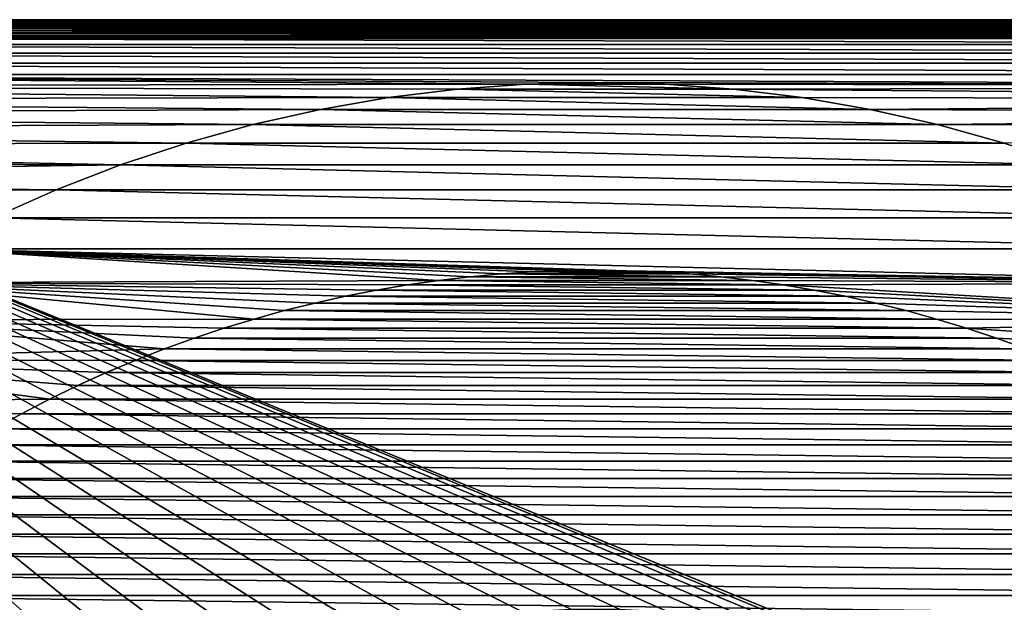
# Model space of a CAD drawing. Header units: metres. Extents: x -24 to 236, y -24 to 24.
# Tile 67 of 256: x -9.19 to 6.53, y 14.2 to 23.5. Entities that reach past the tile are written whole.
import ezdxf

# ---------------------------------------------------------------- set-up
doc = ezdxf.new("R2010")
doc.units = ezdxf.units.M
doc.layers.add('solid_10392024', color=7, linetype='CONTINUOUS')

msp = doc.modelspace()

# ---------------------------------------------------------------- linework, layer by layer
at = {"layer": 'solid_10392024'}
for points in [[(-20.390081, 23.399687), (-20.096203, 23.455318), (20.390081, 23.399687)], [(-20.096203, 23.455318), (-19.79974, 23.488707), (20.096203, 23.455318)], [(-20.096203, 23.455318), (20.096203, 23.455318), (20.390081, 23.399687)], [(-19.79974, 23.488707), (-19.5, 23.5), (19.79974, 23.488707)], [(-19.79974, 23.488707), (19.79974, 23.488707), (20.096203, 23.455318)], [(-19.5, 23.5), (19.5, 23.5), (19.79974, 23.488707)], [(19.5, 23.5, 3.7), (19.5, 23.5), (-19.5, 23.5)], [(19.5, 23.5, 3.7), (-19.5, 23.5), (-19.5, 23.5, 3.7)], [(-19.5, 23.496946, 3.742694), (19.5, 23.5, 3.7), (-19.5, 23.5, 3.7)], [(19.5, 23.496946, 3.742694), (19.5, 23.5, 3.7), (-19.5, 23.496946, 3.742694)], [(19.5, 23.496946, 3.742694), (-19.5, 23.496946, 3.742694), (-19.5, 23.487835, 3.784561)], [(19.5, 23.487835, 3.784561), (19.5, 23.496946, 3.742694), (-19.5, 23.487835, 3.784561)], [(19.5, 23.487835, 3.784561), (-19.5, 23.487835, 3.784561), (-19.5, 23.472855, 3.824703)], [(19.5, 23.472855, 3.824703), (19.5, 23.487835, 3.784561), (-19.5, 23.472855, 3.824703)], [(19.5, 23.472855, 3.824703), (-19.5, 23.472855, 3.824703), (-19.5, 23.452307, 3.8623)], [(19.5, 23.452307, 3.8623), (19.5, 23.472855, 3.824703), (-19.5, 23.452307, 3.8623)], [(19.5, 23.452307, 3.8623), (-19.5, 23.452307, 3.8623), (-19.5, 23.426613, 3.896588)], [(19.5, 23.426613, 3.896588), (19.5, 23.452307, 3.8623), (-19.5, 23.426613, 3.896588)], [(-20.961464, 23.223406), (-20.678732, 23.322371), (20.961464, 23.223406)], [(-20.678732, 23.322371), (-20.390081, 23.399687), (20.678732, 23.322371)], [(-20.678732, 23.322371), (20.678732, 23.322371), (20.961464, 23.223406)], [(-20.390081, 23.399687), (20.390081, 23.399687), (20.678732, 23.322371)], [(19.5, 23.426613, 3.896588), (-19.5, 23.426613, 3.896588), (-19.5, 23.396296, 3.926865)], [(19.5, 23.396296, 3.926865), (19.5, 23.426613, 3.896588), (-19.5, 23.396296, 3.926865)], [(19.5, 23.396296, 3.926865), (-19.5, 23.396296, 3.926865), (-19.5, 23.361977, 3.952515)], [(19.5, 23.361977, 3.952515), (19.5, 23.396296, 3.926865), (-19.5, 23.361977, 3.952515)], [(19.5, 23.361977, 3.952515), (-19.5, 23.361977, 3.952515), (-19.5, 23.324352, 3.973014)], [(19.5, 23.324352, 3.973014), (19.5, 23.361977, 3.952515), (-19.5, 23.324352, 3.973014)], [(19.5, 23.324352, 3.973014), (-19.5, 23.324352, 3.973014), (-19.5, 23.284191, 3.987944)], [(19.5, 23.284191, 3.987944), (19.5, 23.324352, 3.973014), (-19.5, 23.284191, 3.987944)], [(19.5, 23.284191, 3.987944), (-19.5, 23.284191, 3.987944), (-19.5, 23.242313, 3.997001)], [(19.5, 23.242313, 3.997001), (19.5, 23.284191, 3.987944), (-19.5, 23.242313, 3.997001)], [(-21.235502, 23.103884), (-20.961464, 23.223406), (21.235502, 23.103884)], [(-20.961464, 23.223406), (20.961464, 23.223406), (21.235502, 23.103884)], [(19.5, 23.242313, 3.997001), (-19.5, 23.200001, 4), (19.5, 23.200001, 4)], [(19.5, 23.242313, 3.997001), (-19.5, 23.242313, 3.997001), (-19.5, 23.200001, 4)], [(5.664015, 12.912354, 4), (19.5, 23.200001, 4), (-19.5, 23.200001, 4)], [(4.943879, 13.204809, 4), (5.664015, 12.912354, 4), (-19.5, 23.200001, 4)], [(4.209249, 13.457046, 4), (4.943879, 13.204809, 4), (-19.5, 23.200001, 4)], [(3.461177, 13.668551, 4), (4.209249, 13.457046, 4), (-19.5, 23.200001, 4)], [(2.703359, 13.838408, 4), (3.461177, 13.668551, 4), (-19.5, 23.200001, 4)], [(1.936468, 13.966362, 4), (2.703359, 13.838408, 4), (-19.5, 23.200001, 4)], [(1.164626, 14.051803, 4), (1.936468, 13.966362, 4), (-19.5, 23.200001, 4)], [(0.388268, 14.094629, 4), (1.164626, 14.051803, 4), (-19.5, 23.200001, 4)], [(-0.388268, 14.094629, 4), (0.388268, 14.094629, 4), (-19.5, 23.200001, 4)], [(-1.164626, 14.051803, 4), (-0.388268, 14.094629, 4), (-19.5, 23.200001, 4)], [(-1.936468, 13.966362, 4), (-1.164626, 14.051803, 4), (-19.5, 23.200001, 4)], [(-2.703359, 13.838408, 4), (-1.936468, 13.966362, 4), (-19.5, 23.200001, 4)], [(-3.461177, 13.668551, 4), (-2.703359, 13.838408, 4), (-19.5, 23.200001, 4)], [(-4.209249, 13.457046, 4), (-3.461177, 13.668551, 4), (-19.5, 23.200001, 4)], [(-4.943879, 13.204809, 4), (-4.209249, 13.457046, 4), (-19.5, 23.200001, 4)], [(-5.664015, 12.912354, 4), (-4.943879, 13.204809, 4), (-19.5, 23.200001, 4)], [(-6.366571, 12.580766, 4), (-5.664015, 12.912354, 4), (-19.5, 23.200001, 4)], [(-7.05, 12.210958, 4), (-6.366571, 12.580766, 4), (-19.5, 23.200001, 4)], [(-7.711977, 11.803995, 4), (-7.05, 12.210958, 4), (-19.5, 23.200001, 4)], [(-8.350419, 11.361358, 4), (-7.711977, 11.803995, 4), (-19.5, 23.200001, 4)], [(-8.963761, 10.883929, 4), (-8.350419, 11.361358, 4), (-19.5, 23.200001, 4)], [(-9.549519, 10.373839, 4), (-8.963761, 10.883929, 4), (-19.5, 23.200001, 4)], [(5.664015, 12.912354, 4), (6.366571, 12.580766, 4), (19.5, 23.200001, 4)], [(6.366571, 12.580766, 4), (7.05, 12.210958, 4), (19.5, 23.200001, 4)], [(-21.753122, 22.80505), (-21.500193, 22.963957), (21.753122, 22.80505)], [(-21.500193, 22.963957), (-21.235502, 23.103884), (21.500193, 22.963957)], [(-21.500193, 22.963957), (21.500193, 22.963957), (21.753122, 22.80505)], [(-21.235502, 23.103884), (21.235502, 23.103884), (21.500193, 22.963957)], [(-21.993961, 22.627302), (-21.753122, 22.80505), (21.993961, 22.627302)], [(-21.753122, 22.80505), (21.753122, 22.80505), (21.993961, 22.627302)], [(-1.104273, 22.472885), (-22.220446, 22.432394), (-21.993961, 22.627302)], [(-21.993961, 22.627302), (21.993961, 22.627302), (22.220446, 22.432394)], [(0, 22.499939), (-21.993961, 22.627302), (22.220446, 22.432394)], [(0, 22.499939), (-1.104273, 22.472885), (-21.993961, 22.627302)], [(-1.103975, 22.4729, 0.009358), (-1.104273, 22.472885), (0, 22.499939)], [(0, 22.499956, 0.009358), (-1.103975, 22.4729, 0.009358), (0, 22.499939)], [(1.103975, 22.4729, 0.009358), (-1.103975, 22.4729, 0.009358), (0, 22.499956, 0.009358)], [(0, 22.499956, 0.009358), (0, 22.499939), (1.104273, 22.472885)], [(1.103975, 22.4729, 0.009358), (0, 22.499956, 0.009358), (1.104273, 22.472885)], [(1.104273, 22.472885), (0, 22.499939), (22.220446, 22.432394)], [(-3.301224, 22.2565), (-22.432394, 22.220446), (-22.220446, 22.432394)], [(-1.104273, 22.472885), (-2.205575, 22.391605), (-22.220446, 22.432394)], [(-2.205575, 22.391605), (-3.301224, 22.2565), (-22.220446, 22.432394)], [(-2.205432, 22.391609, 0.009358), (-3.301306, 22.256489, 0.009358), (-2.205575, 22.391605)], [(3.301306, 22.256489, 0.009358), (-3.301306, 22.256489, 0.009358), (-2.205432, 22.391609, 0.009358)], [(-3.301306, 22.256489, 0.009358), (-3.301224, 22.2565), (-2.205575, 22.391605)], [(-2.205432, 22.391609, 0.009358), (-2.205575, 22.391605), (-1.104273, 22.472885)], [(-1.103975, 22.4729, 0.009358), (-2.205432, 22.391609, 0.009358), (-1.104273, 22.472885)], [(2.205432, 22.391609, 0.009358), (-2.205432, 22.391609, 0.009358), (-1.103975, 22.4729, 0.009358)], [(3.301306, 22.256489, 0.009358), (-2.205432, 22.391609, 0.009358), (2.205432, 22.391609, 0.009358)], [(2.205432, 22.391609, 0.009358), (-1.103975, 22.4729, 0.009358), (1.103975, 22.4729, 0.009358)], [(2.205432, 22.391609, 0.009358), (1.103975, 22.4729, 0.009358), (1.104273, 22.472885)], [(2.205575, 22.391605), (1.104273, 22.472885), (22.220446, 22.432394)], [(2.205432, 22.391609, 0.009358), (1.104273, 22.472885), (2.205575, 22.391605)], [(2.205432, 22.391609, 0.009358), (2.205575, 22.391605), (3.301224, 22.2565)], [(3.301306, 22.256489, 0.009358), (2.205432, 22.391609, 0.009358), (3.301224, 22.2565)], [(2.205575, 22.391605), (22.220446, 22.432394), (22.432394, 22.220446)], [(3.301224, 22.2565), (2.205575, 22.391605), (22.432394, 22.220446)], [(-4.389421, 22.067652), (-22.627302, 21.993961), (-22.432394, 22.220446)], [(-3.301224, 22.2565), (-4.389421, 22.067652), (-22.432394, 22.220446)], [(-3.301306, 22.256489, 0.009358), (-4.389622, 22.067608, 0.009358), (-4.389421, 22.067652)], [(4.389622, 22.067608, 0.009358), (-4.389622, 22.067608, 0.009358), (-3.301306, 22.256489, 0.009358)], [(-3.301306, 22.256489, 0.009358), (-4.389421, 22.067652), (-3.301224, 22.2565)], [(4.389622, 22.067608, 0.009358), (-3.301306, 22.256489, 0.009358), (3.301306, 22.256489, 0.009358)], [(4.389421, 22.067652), (3.301224, 22.2565), (22.432394, 22.220446)], [(3.301306, 22.256489, 0.009358), (3.301224, 22.2565), (4.389421, 22.067652)], [(4.389622, 22.067608, 0.009358), (3.301306, 22.256489, 0.009358), (4.389421, 22.067652)], [(4.389421, 22.067652), (22.432394, 22.220446), (22.627302, 21.993961)], [(-4.389421, 22.067652), (-5.466675, 21.825792), (-22.627302, 21.993961)], [(-4.389622, 22.067608, 0.009358), (-5.466863, 21.825747, 0.009358), (-5.466675, 21.825792)], [(5.466863, 21.825747, 0.009358), (-5.466863, 21.825747, 0.009358), (-4.389622, 22.067608, 0.009358)], [(-4.389622, 22.067608, 0.009358), (-5.466675, 21.825792), (-4.389421, 22.067652)], [(5.466863, 21.825747, 0.009358), (-4.389622, 22.067608, 0.009358), (4.389622, 22.067608, 0.009358)], [(5.466675, 21.825792), (4.389421, 22.067652), (22.627302, 21.993961)], [(4.389622, 22.067608, 0.009358), (4.389421, 22.067652), (5.466675, 21.825792)], [(5.466863, 21.825747, 0.009358), (4.389622, 22.067608, 0.009358), (5.466675, 21.825792)], [(-5.466675, 21.825792), (-22.80505, 21.753122), (-22.627302, 21.993961)], [(5.466675, 21.825792), (22.627302, 21.993961), (22.80505, 21.753122)], [(-6.531645, 21.531029), (-22.963957, 21.500193), (-22.80505, 21.753122)], [(-5.466675, 21.825792), (-6.531645, 21.531029), (-22.80505, 21.753122)], [(-6.531534, 21.531076, 0.009358), (-6.531645, 21.531029), (-5.466675, 21.825792)], [(-5.466863, 21.825747, 0.009358), (-6.531534, 21.531076, 0.009358), (-5.466675, 21.825792)], [(6.531534, 21.531076, 0.009358), (-6.531534, 21.531076, 0.009358), (-5.466863, 21.825747, 0.009358)], [(6.531534, 21.531076, 0.009358), (-5.466863, 21.825747, 0.009358), (5.466863, 21.825747, 0.009358)], [(6.531645, 21.531029), (5.466675, 21.825792), (22.80505, 21.753122)], [(5.466863, 21.825747, 0.009358), (5.466675, 21.825792), (6.531645, 21.531029)], [(6.531534, 21.531076, 0.009358), (5.466863, 21.825747, 0.009358), (6.531645, 21.531029)], [(-7.580043, 21.184732), (-23.103884, 21.235502), (-22.963957, 21.500193)], [(-6.531645, 21.531029), (-7.580043, 21.184732), (-22.963957, 21.500193)], [(-7.579788, 21.184818, 0.009358), (-7.580043, 21.184732), (-6.531645, 21.531029)], [(-6.531534, 21.531076, 0.009358), (-7.579788, 21.184818, 0.009358), (-6.531645, 21.531029)], [(7.579788, 21.184818, 0.009358), (-7.579788, 21.184818, 0.009358), (-6.531534, 21.531076, 0.009358)], [(7.579788, 21.184818, 0.009358), (-6.531534, 21.531076, 0.009358), (6.531534, 21.531076, 0.009358)], [(7.579788, 21.184818, 0.009358), (6.531534, 21.531076, 0.009358), (6.531645, 21.531029)], [(-7.580043, 21.184732), (-23.223406, 20.961464), (-23.103884, 21.235502)], [(-7.580043, 21.184732), (-8.61052, 20.787203), (-23.223406, 20.961464)], [(-7.579788, 21.184818, 0.009358), (-8.610538, 20.787182, 0.009358), (-7.580043, 21.184732)], [(8.610538, 20.787182, 0.009358), (-8.610538, 20.787182, 0.009358), (-7.579788, 21.184818, 0.009358)], [(-8.610538, 20.787182, 0.009358), (-8.61052, 20.787203), (-7.580043, 21.184732)], [(8.610538, 20.787182, 0.009358), (-7.579788, 21.184818, 0.009358), (7.579788, 21.184818, 0.009358)], [(-8.61052, 20.787203), (-23.322371, 20.678732), (-23.223406, 20.961464)], [(-8.61052, 20.787203), (-9.619543, 20.339954), (-23.322371, 20.678732)], [(-9.619731, 20.33987, 0.009358), (-9.619543, 20.339954), (-8.61052, 20.787203)], [(-8.610538, 20.787182, 0.009358), (-9.619731, 20.33987, 0.009358), (-8.61052, 20.787203)], [(9.619731, 20.33987, 0.009358), (-9.619731, 20.33987, 0.009358), (-8.610538, 20.787182, 0.009358)], [(9.619731, 20.33987, 0.009358), (-8.610538, 20.787182, 0.009358), (8.610538, 20.787182, 0.009358)], [(10.606611, 19.84309, 0.009358), (-10.606611, 19.84309, 0.009358), (-9.619731, 20.33987, 0.009358)], [(10.606611, 19.84309, 0.009358), (-9.619731, 20.33987, 0.009358), (9.619731, 20.33987, 0.009358)], [(-10.606611, 19.84309, 0.009358), (-2.503517, 19.338593, 0.009358), (-11.567045, 19.299038, 0.009358)], [(-10.606611, 19.84309, 0.009358), (0.501801, 19.493517, 0.009358), (0, 19.5, 0.009358)], [(11.567045, 19.299038, 0.009358), (0.501801, 19.493517, 0.009358), (-10.606611, 19.84309, 0.009358)], [(-10.606611, 19.84309, 0.009358), (0, 19.5, 0.009358), (-0.501801, 19.493517, 0.009358)], [(-10.606611, 19.84309, 0.009358), (-0.501801, 19.493517, 0.009358), (-1.003871, 19.4741, 0.009358)], [(-10.606611, 19.84309, 0.009358), (-1.003871, 19.4741, 0.009358), (-1.505215, 19.441799, 0.009358)], [(-10.606611, 19.84309, 0.009358), (-1.505215, 19.441799, 0.009358), (-2.00488, 19.39666, 0.009358)], [(-10.606611, 19.84309, 0.009358), (-2.00488, 19.39666, 0.009358), (-2.503517, 19.338593, 0.009358)], [(11.567045, 19.299038, 0.009358), (-10.606611, 19.84309, 0.009358), (10.606611, 19.84309, 0.009358)], [(-0.501801, 19.493517, 0.009358), (0, 19.5, 0.009358), (-0.501717, 19.493523)], [(0.501717, 19.493523), (-0.501717, 19.493523), (0, 19.5)], [(0, 19.5, 0.009358), (0, 19.5), (-0.501717, 19.493523)], [(0.501801, 19.493517, 0.009358), (0.501717, 19.493523), (0, 19.5)], [(0, 19.5, 0.009358), (0.501801, 19.493517, 0.009358), (0, 19.5)], [(-2.503517, 19.338593, 0.009358), (-2.00488, 19.39666, 0.009358), (-2.503399, 19.338596)], [(2.503399, 19.338596), (-2.503399, 19.338596), (-2.004644, 19.396683)], [(-2.00488, 19.39666, 0.009358), (-2.004644, 19.396683), (-2.503399, 19.338596)], [(-2.00488, 19.39666, 0.009358), (-1.505215, 19.441799, 0.009358), (-2.004644, 19.396683)], [(2.004644, 19.396683), (-2.004644, 19.396683), (-1.504973, 19.441824)], [(-1.505215, 19.441799, 0.009358), (-1.504973, 19.441824), (-2.004644, 19.396683)], [(2.503399, 19.338596), (-2.004644, 19.396683), (2.004644, 19.396683)], [(-1.505215, 19.441799, 0.009358), (-1.003871, 19.4741, 0.009358), (-1.504973, 19.441824)], [(1.504973, 19.441824), (-1.504973, 19.441824), (-1.003694, 19.474117)], [(-1.003871, 19.4741, 0.009358), (-1.003694, 19.474117), (-1.504973, 19.441824)], [(2.004644, 19.396683), (-1.504973, 19.441824), (1.504973, 19.441824)], [(-1.003871, 19.4741, 0.009358), (-0.501801, 19.493517, 0.009358), (-1.003694, 19.474117)], [(1.003694, 19.474117), (-1.003694, 19.474117), (-0.501717, 19.493523)], [(-0.501801, 19.493517, 0.009358), (-0.501717, 19.493523), (-1.003694, 19.474117)], [(1.504973, 19.441824), (-1.003694, 19.474117), (1.003694, 19.474117)], [(1.003694, 19.474117), (-0.501717, 19.493523), (0.501717, 19.493523)], [(0.501801, 19.493517, 0.009358), (1.003694, 19.474117), (0.501717, 19.493523)], [(0.501801, 19.493517, 0.009358), (1.003871, 19.4741, 0.009358), (1.003694, 19.474117)], [(11.567045, 19.299038, 0.009358), (1.003871, 19.4741, 0.009358), (0.501801, 19.493517, 0.009358)], [(1.003871, 19.4741, 0.009358), (1.504973, 19.441824), (1.003694, 19.474117)], [(1.003871, 19.4741, 0.009358), (1.505215, 19.441799, 0.009358), (1.504973, 19.441824)], [(11.567045, 19.299038, 0.009358), (1.505215, 19.441799, 0.009358), (1.003871, 19.4741, 0.009358)], [(1.505215, 19.441799, 0.009358), (2.004644, 19.396683), (1.504973, 19.441824)], [(1.505215, 19.441799, 0.009358), (2.00488, 19.39666, 0.009358), (2.004644, 19.396683)], [(11.567045, 19.299038, 0.009358), (2.00488, 19.39666, 0.009358), (1.505215, 19.441799, 0.009358)], [(2.00488, 19.39666, 0.009358), (2.503399, 19.338596), (2.004644, 19.396683)], [(2.00488, 19.39666, 0.009358), (2.503517, 19.338593, 0.009358), (2.503399, 19.338596)], [(11.567045, 19.299038, 0.009358), (2.503517, 19.338593, 0.009358), (2.00488, 19.39666, 0.009358)], [(-11.567045, 19.299038, 0.009358), (-5.450199, 18.722849, 0.009358), (-12.500529, 18.707895, 0.009358)], [(-11.567045, 19.299038, 0.009358), (-2.503517, 19.338593, 0.009358), (-3.00097, 19.267656, 0.009358)], [(-11.567045, 19.299038, 0.009358), (-3.00097, 19.267656, 0.009358), (-3.496251, 19.183996, 0.009358)], [(-11.567045, 19.299038, 0.009358), (-3.496251, 19.183996, 0.009358), (-3.98855, 19.087725, 0.009358)], [(-11.567045, 19.299038, 0.009358), (-3.98855, 19.087725, 0.009358), (-4.47871, 18.978666, 0.009358)], [(-11.567045, 19.299038, 0.009358), (-4.47871, 18.978666, 0.009358), (-4.966249, 18.856958, 0.009358)], [(-11.567045, 19.299038, 0.009358), (-4.966249, 18.856958, 0.009358), (-5.450199, 18.722849, 0.009358)], [(3.988806, 19.087675), (-3.988806, 19.087675), (-3.496461, 19.183952)], [(-3.98855, 19.087725, 0.009358), (-3.496461, 19.183952), (-3.988806, 19.087675)], [(-3.98855, 19.087725, 0.009358), (-3.496251, 19.183996, 0.009358), (-3.496461, 19.183952)], [(-3.00097, 19.267656, 0.009358), (-3.001028, 19.267633), (-3.496461, 19.183952)], [(-3.496251, 19.183996, 0.009358), (-3.00097, 19.267656, 0.009358), (-3.496461, 19.183952)], [(3.496461, 19.183952), (-3.496461, 19.183952), (-3.001028, 19.267633)], [(3.988806, 19.087675), (-3.496461, 19.183952), (3.496461, 19.183952)], [(3.001028, 19.267633), (-3.001028, 19.267633), (-2.503399, 19.338596)], [(-2.503517, 19.338593, 0.009358), (-2.503399, 19.338596), (-3.001028, 19.267633)], [(-3.00097, 19.267656, 0.009358), (-2.503517, 19.338593, 0.009358), (-3.001028, 19.267633)], [(3.496461, 19.183952), (-3.001028, 19.267633), (3.001028, 19.267633)], [(3.001028, 19.267633), (-2.503399, 19.338596), (2.503399, 19.338596)], [(3.00097, 19.267656, 0.009358), (3.001028, 19.267633), (2.503399, 19.338596)], [(2.503517, 19.338593, 0.009358), (3.00097, 19.267656, 0.009358), (2.503399, 19.338596)], [(11.567045, 19.299038, 0.009358), (3.00097, 19.267656, 0.009358), (2.503517, 19.338593, 0.009358)], [(12.500529, 18.707895, 0.009358), (3.00097, 19.267656, 0.009358), (11.567045, 19.299038, 0.009358)], [(3.00097, 19.267656, 0.009358), (3.496251, 19.183996, 0.009358), (3.001028, 19.267633)], [(12.500529, 18.707895, 0.009358), (3.496251, 19.183996, 0.009358), (3.00097, 19.267656, 0.009358)], [(3.496251, 19.183996, 0.009358), (3.496461, 19.183952), (3.001028, 19.267633)], [(3.496251, 19.183996, 0.009358), (3.98855, 19.087725, 0.009358), (3.496461, 19.183952)], [(12.500529, 18.707895, 0.009358), (3.98855, 19.087725, 0.009358), (3.496251, 19.183996, 0.009358)], [(3.98855, 19.087725, 0.009358), (3.988806, 19.087675), (3.496461, 19.183952)], [(4.478911, 18.978626), (-4.478911, 18.978626), (-3.988806, 19.087675)], [(-4.47871, 18.978666, 0.009358), (-3.988806, 19.087675), (-4.478911, 18.978626)], [(-4.47871, 18.978666, 0.009358), (-3.98855, 19.087725, 0.009358), (-3.988806, 19.087675)], [(4.478911, 18.978626), (-3.988806, 19.087675), (3.988806, 19.087675)], [(3.98855, 19.087725, 0.009358), (4.47871, 18.978666, 0.009358), (3.988806, 19.087675)], [(12.500529, 18.707895, 0.009358), (4.47871, 18.978666, 0.009358), (3.98855, 19.087725, 0.009358)], [(4.47871, 18.978666, 0.009358), (4.478911, 18.978626), (3.988806, 19.087675)], [(4.966346, 18.856941), (-4.966346, 18.856941), (-4.478911, 18.978626)], [(-4.966249, 18.856958, 0.009358), (-4.478911, 18.978626), (-4.966346, 18.856941)], [(-4.966249, 18.856958, 0.009358), (-4.47871, 18.978666, 0.009358), (-4.478911, 18.978626)], [(4.966346, 18.856941), (-4.478911, 18.978626), (4.478911, 18.978626)], [(4.47871, 18.978666, 0.009358), (4.966249, 18.856958, 0.009358), (4.478911, 18.978626)], [(12.500529, 18.707895, 0.009358), (4.966249, 18.856958, 0.009358), (4.47871, 18.978666, 0.009358)], [(4.966249, 18.856958, 0.009358), (4.966346, 18.856941), (4.478911, 18.978626)], [(-12.500529, 18.707895, 0.009358), (-5.450199, 18.722849, 0.009358), (-5.929976, 18.576462, 0.009358)], [(-5.929976, 18.576462, 0.009358), (-5.450199, 18.722849, 0.009358), (-5.929899, 18.576488)], [(5.929899, 18.576488), (-5.929899, 18.576488), (-5.450191, 18.722853)], [(-5.450199, 18.722849, 0.009358), (-5.450191, 18.722853), (-5.929899, 18.576488)], [(-5.450199, 18.722849, 0.009358), (-4.966249, 18.856958, 0.009358), (-5.450191, 18.722853)], [(-4.966249, 18.856958, 0.009358), (-4.966346, 18.856941), (-5.450191, 18.722853)], [(5.450191, 18.722853), (-5.450191, 18.722853), (-4.966346, 18.856941)], [(5.929899, 18.576488), (-5.450191, 18.722853), (5.450191, 18.722853)], [(5.450191, 18.722853), (-4.966346, 18.856941), (4.966346, 18.856941)], [(4.966249, 18.856958, 0.009358), (5.450199, 18.722849, 0.009358), (4.966346, 18.856941)], [(12.500529, 18.707895, 0.009358), (5.450199, 18.722849, 0.009358), (4.966249, 18.856958, 0.009358)], [(5.450199, 18.722849, 0.009358), (5.450191, 18.722853), (4.966346, 18.856941)], [(5.929976, 18.576462, 0.009358), (5.929899, 18.576488), (5.450191, 18.722853)], [(5.450199, 18.722849, 0.009358), (5.929976, 18.576462, 0.009358), (5.450191, 18.722853)], [(12.500529, 18.707895, 0.009358), (5.929976, 18.576462, 0.009358), (5.450199, 18.722849, 0.009358)], [(-12.500529, 18.707895, 0.009358), (-6.878872, 18.246365, 0.009358), (-13.402974, 18.07234, 0.009358)], [(-12.500529, 18.707895, 0.009358), (-5.929976, 18.576462, 0.009358), (-6.406436, 18.417547, 0.009358)], [(-12.500529, 18.707895, 0.009358), (-6.406436, 18.417547, 0.009358), (-6.878872, 18.246365, 0.009358)], [(-6.406436, 18.417547, 0.009358), (-5.929976, 18.576462, 0.009358), (-6.406289, 18.417603)], [(6.406289, 18.417603), (-6.406289, 18.417603), (-5.929899, 18.576488)], [(-5.929976, 18.576462, 0.009358), (-5.929899, 18.576488), (-6.406289, 18.417603)], [(6.406289, 18.417603), (-5.929899, 18.576488), (5.929899, 18.576488)], [(5.929976, 18.576462, 0.009358), (6.406289, 18.417603), (5.929899, 18.576488)], [(13.402974, 18.07234, 0.009358), (5.929976, 18.576462, 0.009358), (12.500529, 18.707895, 0.009358)], [(5.929976, 18.576462, 0.009358), (6.406436, 18.417547, 0.009358), (6.406289, 18.417603)], [(13.402974, 18.07234, 0.009358), (6.406436, 18.417547, 0.009358), (5.929976, 18.576462, 0.009358)], [(-6.878872, 18.246365, 0.009358), (-6.406436, 18.417547, 0.009358), (-6.878671, 18.246447)], [(6.878671, 18.246447), (-6.878671, 18.246447), (-6.406289, 18.417603)], [(-6.406436, 18.417547, 0.009358), (-6.406289, 18.417603), (-6.878671, 18.246447)], [(6.878671, 18.246447), (-6.406289, 18.417603), (6.406289, 18.417603)], [(6.406436, 18.417547, 0.009358), (6.878671, 18.246447), (6.406289, 18.417603)], [(6.406436, 18.417547, 0.009358), (6.878872, 18.246365, 0.009358), (6.878671, 18.246447)], [(13.402974, 18.07234, 0.009358), (6.878872, 18.246365, 0.009358), (6.406436, 18.417547, 0.009358)], [(-13.402974, 18.07234, 0.009358), (-6.878872, 18.246365, 0.009358), (-7.346344, 18.063253, 0.009358)], [(-7.346344, 18.063253, 0.009358), (-6.878872, 18.246365, 0.009358), (-7.346132, 18.063341)], [(7.346132, 18.063341), (-7.346132, 18.063341), (-6.878671, 18.246447)], [(-6.878872, 18.246365, 0.009358), (-6.878671, 18.246447), (-7.346132, 18.063341)], [(7.346132, 18.063341), (-6.878671, 18.246447), (6.878671, 18.246447)], [(-13.402974, 18.07234, 0.009358), (-8.718561, 17.44235, 0.009358), (-14.274053, 17.392532, 0.009358)], [(-13.402974, 18.07234, 0.009358), (-7.346344, 18.063253, 0.009358), (-7.808574, 17.868282, 0.009358)], [(-13.402974, 18.07234, 0.009358), (-7.808574, 17.868282, 0.009358), (-8.266256, 17.661182, 0.009358)], [(-13.402974, 18.07234, 0.009358), (-8.266256, 17.661182, 0.009358), (-8.718561, 17.44235, 0.009358)], [(-7.808574, 17.868282, 0.009358), (-7.346344, 18.063253, 0.009358), (-7.808427, 17.868338)], [(7.808427, 17.868338), (-7.808427, 17.868338), (-7.346132, 18.063341)], [(-7.346344, 18.063253, 0.009358), (-7.346132, 18.063341), (-7.808427, 17.868338)], [(7.808427, 17.868338), (-7.346132, 18.063341), (7.346132, 18.063341)], [(-8.266256, 17.661182, 0.009358), (-7.808574, 17.868282, 0.009358), (-8.266253, 17.661169)], [(8.266253, 17.661169), (-8.266253, 17.661169), (-7.808427, 17.868338)], [(-7.808574, 17.868282, 0.009358), (-7.808427, 17.868338), (-8.266253, 17.661169)], [(8.266253, 17.661169), (-7.808427, 17.868338), (7.808427, 17.868338)], [(-8.266256, 17.661182, 0.009358), (-8.266253, 17.661169), (-8.718707, 17.442266)], [(-8.718561, 17.44235, 0.009358), (-8.266256, 17.661182, 0.009358), (-8.718707, 17.442266)], [(8.718707, 17.442266), (-8.718707, 17.442266), (-8.266253, 17.661169)], [(8.718707, 17.442266), (-8.266253, 17.661169), (8.266253, 17.661169)], [(-14.274053, 17.392532, 0.009358), (-8.718561, 17.44235, 0.009358), (-9.164589, 17.212214, 0.009358)], [(-14.274053, 17.392532, 0.009358), (-9.164589, 17.212214, 0.009358), (-9.604424, 16.970684, 0.009358)], [(9.164818, 17.212091), (-9.164818, 17.212091), (-8.718707, 17.442266)], [(-9.164589, 17.212214, 0.009358), (-8.718707, 17.442266), (-9.164818, 17.212091)], [(-9.164589, 17.212214, 0.009358), (-8.718561, 17.44235, 0.009358), (-8.718707, 17.442266)], [(9.164818, 17.212091), (-8.718707, 17.442266), (8.718707, 17.442266)], [(9.604627, 16.970579), (-9.604627, 16.970579), (-9.164818, 17.212091)], [(-9.604424, 16.970684, 0.009358), (-9.164818, 17.212091), (-9.604627, 16.970579)], [(-9.604424, 16.970684, 0.009358), (-9.164589, 17.212214, 0.009358), (-9.164818, 17.212091)], [(9.604627, 16.970579), (-9.164818, 17.212091), (9.164818, 17.212091)], [(10.038558, 16.717539), (-10.038558, 16.717539), (-9.604627, 16.970579)], [(10.038558, 16.717539), (-9.604627, 16.970579), (9.604627, 16.970579)], [(10.465812, 16.453455), (-10.465812, 16.453455), (-10.038558, 16.717539)], [(10.465812, 16.453455), (-10.038558, 16.717539), (10.038558, 16.717539)], [(10.885601, 16.178802), (-10.885601, 16.178802), (-10.465812, 16.453455)], [(10.885601, 16.178802), (-10.465812, 16.453455), (10.465812, 16.453455)], [(11.29836, 15.893268), (-11.29836, 15.893268), (-10.885601, 16.178802)], [(11.29836, 15.893268), (-10.885601, 16.178802), (10.885601, 16.178802)], [(11.704072, 15.596898), (-11.704072, 15.596898), (-11.29836, 15.893268)], [(11.704072, 15.596898), (-11.29836, 15.893268), (11.29836, 15.893268)], [(12.101945, 15.290274), (-12.101945, 15.290274), (-11.704072, 15.596898)], [(12.101945, 15.290274), (-11.704072, 15.596898), (11.704072, 15.596898)], [(12.491285, 14.973895), (-12.491285, 14.973895), (-12.101945, 15.290274)], [(12.491285, 14.973895), (-12.101945, 15.290274), (12.101945, 15.290274)], [(12.872741, 14.647211), (-12.872741, 14.647211), (-12.491285, 14.973895)], [(12.872741, 14.647211), (-12.491285, 14.973895), (12.491285, 14.973895)], [(13.245995, 14.310543), (-13.245995, 14.310543), (-12.872741, 14.647211)], [(13.245995, 14.310543), (-12.872741, 14.647211), (12.872741, 14.647211)], [(13.610254, 13.964614), (-13.610254, 13.964614), (-13.245995, 14.310543)], [(13.610254, 13.964614), (-13.245995, 14.310543), (13.245995, 14.310543)]]:
    msp.add_3dface(points, dxfattribs=at)

doc.saveas('drawing.dxf')
